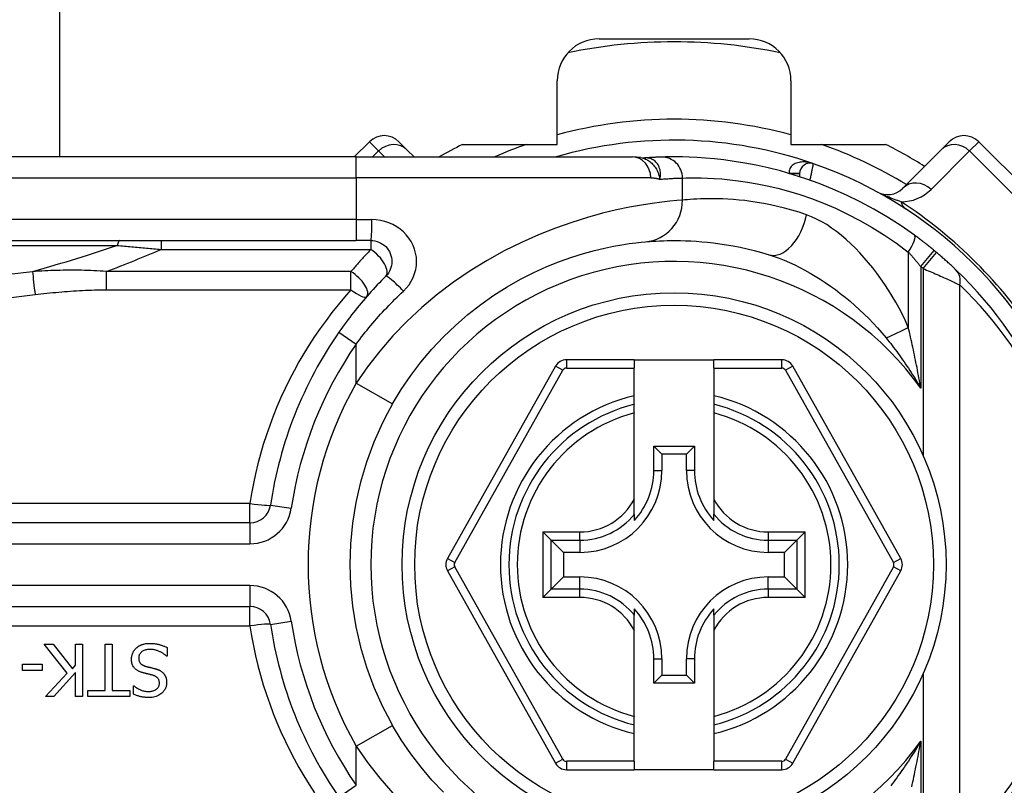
# Model space of a CAD drawing. Header units: inches. Extents: x 0 to 120, y -11 to 78.
# Tile 38 of 90: x 7.13 to 8.49, y 56.7 to 57.75. Entities that reach past the tile are written whole.
import ezdxf

# ---------------------------------------------------------------- set-up
doc = ezdxf.new("R2010")
doc.units = ezdxf.units.IN
doc.header["$LTSCALE"] = 7.213522
doc.header["$MEASUREMENT"] = 0
doc.layers.add('Visible Edges(ANSI)', color=7, linetype='Continuous', lineweight=25)
doc.layers.add('Visible Tangent Edges(ANSI)', color=7, linetype='Continuous', lineweight=25)

msp = doc.modelspace()

# ---------------------------------------------------------------- linework, layer by layer
at = {"layer": 'Visible Edges(ANSI)'}
for p, q in [((7.1851, 62.0256), (7.1851, 57.5622)), ((7.9286, 57.725), (8.1354, 57.725)), ((7.8709, 57.5795), (7.8709, 57.6673)), ((8.1931, 57.6673), (8.1931, 57.5795)), ((7.6121, 57.5831), (7.5912, 57.5622)), ((7.6528, 57.5831), (7.6643, 57.5716)), ((7.7405, 57.5795), (7.8709, 57.5795)), ((8.1931, 57.5795), (8.3235, 57.5795)), ((8.3997, 57.5716), (8.4111, 57.5831)), ((8.615, 57.42), (8.4519, 57.5831)), ((7.5939, 57.5622), (6.6079, 57.5622)), ((7.5939, 57.5622), (7.9745, 57.5622)), ((7.6737, 57.5622), (7.6643, 57.5716)), ((7.9863, 57.5612), (7.9745, 57.5622)), ((8.3997, 57.5716), (8.3467, 57.5186)), ((7.9863, 57.5612), (7.9918, 57.5608)), ((7.9929, 57.5609), (7.9918, 57.5608)), ((8.205, 57.5392), (8.205, 57.5349)), ((6.6079, 57.4469), (7.5939, 57.4469)), ((7.6142, 57.4469), (7.5939, 57.4469)), ((7.9772, 57.2825), (7.8836, 57.2825)), ((7.9772, 57.2825), (7.9772, 57.2709)), ((7.9772, 57.2825), (8.0868, 57.2825)), ((8.1804, 57.2825), (8.0868, 57.2825)), ((8.0868, 57.2709), (8.0868, 57.2825)), ((7.8685, 57.2736), (7.7196, 57.0085)), ((7.9772, 57.233), (7.9772, 57.2709)), ((8.0868, 57.2709), (8.0868, 57.233)), ((8.3444, 57.0085), (8.1955, 57.2736)), ((7.9772, 57.2211), (7.9772, 57.233)), ((8.0868, 57.233), (8.0868, 57.2211)), ((7.9772, 57.2092), (7.9772, 57.2211)), ((8.0868, 57.2211), (8.0868, 57.2092)), ((7.9772, 57.0906), (7.9772, 57.2092)), ((8.0868, 57.2092), (8.0868, 57.0906)), ((8.004, 57.1636), (8.06, 57.1636)), ((8.004, 57.1636), (8.0151, 57.1525)), ((8.004, 57.1298), (8.004, 57.1636)), ((8.06, 57.1636), (8.0489, 57.1525)), ((8.06, 57.1636), (8.06, 57.1298)), ((8.0489, 57.1525), (8.0151, 57.1525)), ((8.0151, 57.1525), (8.0151, 57.1298)), ((8.0489, 57.1298), (8.0489, 57.1525)), ((7.9772, 57.0697), (7.9772, 57.0906)), ((8.0868, 57.0906), (8.0868, 57.0697)), ((7.9772, 57.0697), (7.9772, 57.0611)), ((8.0868, 57.0611), (8.0868, 57.0697)), ((7.4474, 57.0577), (6.3196, 57.0577)), ((7.8628, 57.0337), (7.8513, 57.0452)), ((7.8628, 57.0337), (7.8796, 57.017)), ((8.2012, 57.0337), (8.1844, 57.017)), ((8.2126, 57.0452), (8.2012, 57.0337)), ((7.9023, 57.017), (7.8796, 57.017)), ((7.8796, 57.017), (7.8796, 56.9831)), ((8.1844, 57.017), (8.1617, 57.017)), ((8.1844, 56.9831), (8.1844, 57.017)), ((7.7196, 56.9916), (7.8685, 56.7263)), ((7.8628, 56.9664), (7.8796, 56.9831)), ((7.8796, 56.9831), (7.9023, 56.9831)), ((8.1617, 56.9831), (8.1844, 56.9831)), ((8.2012, 56.9664), (8.1844, 56.9831)), ((8.1955, 56.7263), (8.3444, 56.9916)), ((7.8513, 56.9549), (7.8628, 56.9664)), ((8.2012, 56.9664), (8.2126, 56.9549)), ((6.3196, 56.9424), (7.4474, 56.9424)), ((7.9772, 56.9391), (7.9772, 56.9304)), ((8.0868, 56.9304), (8.0868, 56.9391)), ((7.9772, 56.9095), (7.9772, 56.9304)), ((8.0868, 56.9304), (8.0868, 56.9095)), ((7.9772, 56.7909), (7.9772, 56.9095)), ((8.0868, 56.9095), (8.0868, 56.7909)), ((7.1956, 56.8504), (7.164, 56.8903)), ((7.164, 56.8903), (7.1764, 56.8903)), ((7.1764, 56.8903), (7.2028, 56.8567)), ((7.207, 56.8903), (7.2166, 56.8903)), ((7.207, 56.8615), (7.207, 56.8903)), ((7.2166, 56.8903), (7.2166, 56.8182)), ((7.248, 56.8267), (7.248, 56.8903)), ((7.248, 56.8903), (7.2576, 56.8903)), ((7.2576, 56.8903), (7.2576, 56.8267)), ((7.3332, 56.8859), (7.3332, 56.8739)), ((7.3332, 56.8739), (7.3325, 56.8739)), ((8.004, 56.8365), (8.004, 56.8703)), ((8.0151, 56.8703), (8.0151, 56.8476)), ((8.0489, 56.8476), (8.0489, 56.8703)), ((8.06, 56.8703), (8.06, 56.8365)), ((7.1339, 56.8543), (7.1339, 56.8631)), ((7.1339, 56.8631), (7.1612, 56.8631)), ((7.1612, 56.8631), (7.1612, 56.8543)), ((7.2028, 56.8567), (7.207, 56.8615)), ((7.1612, 56.8543), (7.1339, 56.8543)), ((7.1657, 56.8182), (7.1956, 56.8504)), ((7.207, 56.8513), (7.1774, 56.8182)), ((7.207, 56.8182), (7.207, 56.8513)), ((8.004, 56.8365), (8.0151, 56.8476)), ((8.0151, 56.8476), (8.0489, 56.8476)), ((8.06, 56.8365), (8.0489, 56.8476)), ((7.287, 56.8216), (7.287, 56.833)), ((7.287, 56.833), (7.2877, 56.833)), ((8.06, 56.8365), (8.004, 56.8365)), ((7.1774, 56.8182), (7.1657, 56.8182)), ((7.2166, 56.8182), (7.207, 56.8182)), ((7.2239, 56.8182), (7.2239, 56.8267)), ((7.2239, 56.8267), (7.248, 56.8267)), ((7.2818, 56.8182), (7.2239, 56.8182)), ((7.2576, 56.8267), (7.2818, 56.8267)), ((7.2818, 56.8267), (7.2818, 56.8182)), ((7.9772, 56.779), (7.9772, 56.7909)), ((8.0868, 56.7909), (8.0868, 56.779)), ((7.9772, 56.7671), (7.9772, 56.779)), ((8.0868, 56.779), (8.0868, 56.7671)), ((7.9772, 56.729), (7.9772, 56.7671)), ((8.0868, 56.7671), (8.0868, 56.729)), ((7.9772, 56.729), (7.9772, 56.7174)), ((8.0868, 56.7174), (8.0868, 56.729)), ((7.8836, 56.7174), (7.9772, 56.7174)), ((8.0868, 56.7174), (7.9772, 56.7174)), ((8.0868, 56.7174), (8.1804, 56.7174))]:
    msp.add_line(p, q, dxfattribs=at)
at = {"layer": 'Visible Edges(ANSI)', "flags": 128}
for points in [[(8.3632, 57.4543), (8.3448, 57.4671), (8.3262, 57.4791), (8.3073, 57.4902), (8.2884, 57.5003), (8.2695, 57.5096), (8.2507, 57.5179), (8.2321, 57.5254), (8.2138, 57.532), (8.1959, 57.5377), (8.1785, 57.5428), (8.1616, 57.547), (8.1453, 57.5507), (8.1297, 57.5537), (8.1148, 57.5561), (8.1007, 57.558), (8.0875, 57.5595), (8.0751, 57.5606), (8.0636, 57.5614), (8.053, 57.5619), (8.0434, 57.5621), (8.0347, 57.5622), (8.027, 57.5622), (8.0203, 57.5621), (8.0146, 57.5619)], [(8.0146, 57.5619), (8.0139, 57.5619), (8.0132, 57.5619), (8.0125, 57.5619), (8.0117, 57.5619), (8.011, 57.5618), (8.0102, 57.5618), (8.0094, 57.5618), (8.0086, 57.5617), (8.0077, 57.5617), (8.0069, 57.5617), (8.006, 57.5616), (8.0051, 57.5616), (8.0042, 57.5615), (8.0033, 57.5615), (8.0023, 57.5614), (8.0013, 57.5614), (8.0004, 57.5613), (7.9994, 57.5613), (7.9983, 57.5612), (7.9973, 57.5611), (7.9962, 57.5611), (7.9951, 57.561), (7.994, 57.5609), (7.9929, 57.5609)], [(8.3904, 57.4332), (8.3893, 57.4341), (8.3882, 57.435), (8.387, 57.4359), (8.3859, 57.4368), (8.3848, 57.4377), (8.3837, 57.4386), (8.3825, 57.4395), (8.3814, 57.4404), (8.3803, 57.4413), (8.3791, 57.4422), (8.378, 57.4431), (8.3769, 57.444), (8.3757, 57.4449), (8.3746, 57.4458), (8.3734, 57.4466), (8.3723, 57.4475), (8.3712, 57.4484), (8.37, 57.4492), (8.3689, 57.4501), (8.3678, 57.4509), (8.3666, 57.4518), (8.3655, 57.4526), (8.3643, 57.4535), (8.3632, 57.4543)], [(7.6142, 57.4469), (7.617, 57.4468), (7.6198, 57.4463), (7.6226, 57.4456), (7.6252, 57.4447), (7.6278, 57.4435), (7.6302, 57.442), (7.6325, 57.4404), (7.6346, 57.4385), (7.6365, 57.4364), (7.6381, 57.4341), (7.6396, 57.4317), (7.6408, 57.4291), (7.6418, 57.4265), (7.6425, 57.4237), (7.6429, 57.4209), (7.6431, 57.4181), (7.6429, 57.4153), (7.6425, 57.4125), (7.6418, 57.4097), (7.6409, 57.407), (7.6397, 57.4045), (7.6382, 57.4021), (7.6365, 57.3998), (7.6346, 57.3977)], [(7.644, 57.2217), (7.656, 57.2416), (7.6692, 57.2609), (7.6832, 57.2794), (7.6982, 57.2972), (7.7141, 57.314), (7.7306, 57.33), (7.7478, 57.3449), (7.7656, 57.3588), (7.7837, 57.3715), (7.8021, 57.3831), (7.8205, 57.3935), (7.8388, 57.4028), (7.8568, 57.411), (7.8743, 57.4181), (7.8912, 57.4241), (7.9071, 57.4291), (7.9221, 57.4332), (7.9359, 57.4365), (7.9486, 57.4392), (7.9601, 57.4412), (7.9703, 57.4427), (7.9791, 57.4438), (7.9865, 57.4446), (7.9925, 57.4452)], [(7.9925, 57.4452), (7.9956, 57.4454), (7.9992, 57.4457), (8.0031, 57.446), (8.0074, 57.4462), (8.0121, 57.4465), (8.0172, 57.4467), (8.0226, 57.4468), (8.0284, 57.4469), (8.0345, 57.4469), (8.041, 57.4468), (8.0478, 57.4466), (8.0549, 57.4463), (8.0623, 57.4459), (8.0701, 57.4453), (8.0782, 57.4445), (8.0865, 57.4436), (8.0952, 57.4424), (8.1042, 57.441), (8.1134, 57.4394), (8.1229, 57.4376), (8.1326, 57.4354), (8.1425, 57.433), (8.1526, 57.4303), (8.1629, 57.4273)], [(8.4204, 57.4065), (8.4196, 57.4072), (8.4188, 57.408), (8.418, 57.4088), (8.4171, 57.4096), (8.4161, 57.4105), (8.4151, 57.4114), (8.4141, 57.4124), (8.4131, 57.4133), (8.412, 57.4143), (8.4109, 57.4154), (8.4097, 57.4164), (8.4086, 57.4174), (8.4074, 57.4185), (8.4062, 57.4195), (8.405, 57.4206), (8.4038, 57.4217), (8.4026, 57.4228), (8.4013, 57.4239), (8.4, 57.425), (8.3988, 57.4261), (8.3975, 57.4272), (8.3962, 57.4283), (8.3949, 57.4294), (8.3936, 57.4305)], [(7.6346, 57.3977), (7.6317, 57.3947), (7.6288, 57.3917), (7.6259, 57.3887), (7.623, 57.3857), (7.6201, 57.3827), (7.6173, 57.3796), (7.6145, 57.3765), (7.6117, 57.3734), (7.6089, 57.3702), (7.6062, 57.3671), (7.6034, 57.3639), (7.6007, 57.3607), (7.5981, 57.3574), (7.5954, 57.3542), (7.5928, 57.3509), (7.5902, 57.3476), (7.5876, 57.3443), (7.585, 57.341), (7.5825, 57.3377), (7.58, 57.3343), (7.5775, 57.3309), (7.5751, 57.3275), (7.5726, 57.3241), (7.5702, 57.3207)], [(7.2842, 56.8697), (7.2842, 56.8704), (7.2842, 56.8711), (7.2843, 56.8718), (7.2844, 56.8725), (7.2845, 56.8732), (7.2846, 56.8739), (7.2848, 56.8746), (7.285, 56.8753), (7.2852, 56.876), (7.2854, 56.8767), (7.2856, 56.8774), (7.2859, 56.878), (7.2862, 56.8787), (7.2865, 56.8793), (7.2868, 56.88), (7.2872, 56.8806), (7.2875, 56.8812), (7.2879, 56.8818), (7.2884, 56.8824), (7.2888, 56.8829), (7.2892, 56.8835), (7.2897, 56.884), (7.2902, 56.8845), (7.2907, 56.885)], [(7.2907, 56.885), (7.2912, 56.8854), (7.2916, 56.8858), (7.2921, 56.8861), (7.2925, 56.8865), (7.293, 56.8868), (7.2935, 56.8872), (7.294, 56.8875), (7.2944, 56.8878), (7.2949, 56.8881), (7.2954, 56.8884), (7.296, 56.8887), (7.2965, 56.8889), (7.297, 56.8892), (7.2975, 56.8894), (7.2981, 56.8897), (7.2986, 56.8899), (7.2993, 56.8901), (7.3001, 56.8904), (7.3011, 56.8907), (7.3024, 56.8909), (7.3038, 56.8912), (7.3055, 56.8914), (7.3074, 56.8915), (7.3095, 56.8915)], [(7.3095, 56.8915), (7.3106, 56.8915), (7.3116, 56.8915), (7.3126, 56.8915), (7.3136, 56.8914), (7.3147, 56.8913), (7.3157, 56.8912), (7.3168, 56.8911), (7.3178, 56.891), (7.3188, 56.8908), (7.3198, 56.8906), (7.3209, 56.8904), (7.3218, 56.8902), (7.3228, 56.8899), (7.3238, 56.8896), (7.3248, 56.8893), (7.3257, 56.889), (7.3267, 56.8887), (7.3276, 56.8883), (7.3286, 56.8879), (7.3295, 56.8876), (7.3304, 56.8872), (7.3314, 56.8868), (7.3323, 56.8864), (7.3332, 56.8859)], [(7.3102, 56.8832), (7.3089, 56.8832), (7.3076, 56.8831), (7.3063, 56.883), (7.305, 56.8828), (7.3037, 56.8825), (7.3024, 56.8822), (7.3012, 56.8817), (7.3002, 56.8812), (7.2993, 56.8807), (7.2986, 56.8802), (7.298, 56.8797), (7.2974, 56.8792), (7.2969, 56.8787), (7.2964, 56.8781), (7.296, 56.8775), (7.2956, 56.8769), (7.2953, 56.8762), (7.295, 56.8756), (7.2947, 56.8749), (7.2945, 56.8742), (7.2944, 56.8734), (7.2943, 56.8727), (7.2942, 56.872), (7.2942, 56.8712)], [(7.2942, 56.8712), (7.2942, 56.8703), (7.2943, 56.8694), (7.2944, 56.8685), (7.2946, 56.8676), (7.2949, 56.8668), (7.2952, 56.866), (7.2956, 56.8652), (7.296, 56.8646), (7.2964, 56.8641), (7.2968, 56.8637), (7.2972, 56.8633), (7.2975, 56.8629), (7.2979, 56.8626), (7.2983, 56.8623), (7.2988, 56.862), (7.2992, 56.8618), (7.2997, 56.8615), (7.3001, 56.8613), (7.3006, 56.8611), (7.3011, 56.8609), (7.3016, 56.8607), (7.3021, 56.8605), (7.3026, 56.8603), (7.3031, 56.8602)], [(7.3325, 56.8739), (7.3318, 56.8745), (7.3311, 56.8751), (7.3304, 56.8757), (7.3296, 56.8763), (7.3289, 56.8769), (7.3281, 56.8774), (7.3274, 56.8779), (7.3266, 56.8784), (7.3258, 56.8788), (7.325, 56.8793), (7.3242, 56.8797), (7.3233, 56.8801), (7.3225, 56.8805), (7.3216, 56.8809), (7.3207, 56.8812), (7.3197, 56.8816), (7.3187, 56.8819), (7.3176, 56.8822), (7.3165, 56.8825), (7.3153, 56.8828), (7.3141, 56.883), (7.3128, 56.8831), (7.3116, 56.8832), (7.3102, 56.8832)], [(7.2985, 56.8515), (7.2977, 56.8518), (7.297, 56.852), (7.2962, 56.8523), (7.2954, 56.8526), (7.2947, 56.853), (7.294, 56.8533), (7.2932, 56.8537), (7.2925, 56.8541), (7.2919, 56.8545), (7.2912, 56.855), (7.2905, 56.8555), (7.2899, 56.856), (7.2892, 56.8567), (7.2884, 56.8574), (7.2877, 56.8583), (7.287, 56.8593), (7.2863, 56.8605), (7.2857, 56.8617), (7.2852, 56.863), (7.2848, 56.8643), (7.2845, 56.8656), (7.2843, 56.867), (7.2842, 56.8683), (7.2842, 56.8697)], [(7.3031, 56.8602), (7.3036, 56.86), (7.3041, 56.8599), (7.3046, 56.8598), (7.305, 56.8596), (7.3055, 56.8595), (7.3059, 56.8594), (7.3063, 56.8593), (7.3067, 56.8592), (7.3071, 56.8591), (7.3075, 56.859), (7.308, 56.8589), (7.3084, 56.8588), (7.3088, 56.8587), (7.3093, 56.8586), (7.3098, 56.8585), (7.3103, 56.8583), (7.3109, 56.8582), (7.3115, 56.8581), (7.3121, 56.8579), (7.3128, 56.8577), (7.3135, 56.8575), (7.3143, 56.8573), (7.3152, 56.8571), (7.3161, 56.8569)], [(7.3161, 56.8569), (7.3165, 56.8568), (7.3169, 56.8567), (7.3173, 56.8565), (7.3178, 56.8564), (7.3182, 56.8563), (7.3186, 56.8562), (7.319, 56.856), (7.3194, 56.8559), (7.3198, 56.8557), (7.3202, 56.8555), (7.3207, 56.8554), (7.3211, 56.8552), (7.3215, 56.855), (7.3219, 56.8549), (7.3223, 56.8547), (7.3226, 56.8545), (7.3231, 56.8543), (7.3236, 56.854), (7.3242, 56.8536), (7.3248, 56.8532), (7.3256, 56.8527), (7.3264, 56.8521), (7.3272, 56.8514), (7.328, 56.8505)], [(7.3133, 56.8477), (7.3126, 56.8479), (7.3119, 56.8481), (7.3113, 56.8483), (7.3106, 56.8484), (7.31, 56.8486), (7.3093, 56.8488), (7.3087, 56.8489), (7.308, 56.8491), (7.3074, 56.8492), (7.3068, 56.8494), (7.3062, 56.8495), (7.3055, 56.8497), (7.3049, 56.8498), (7.3043, 56.85), (7.3037, 56.8501), (7.3031, 56.8503), (7.3025, 56.8504), (7.3019, 56.8506), (7.3013, 56.8507), (7.3008, 56.8509), (7.3002, 56.851), (7.2996, 56.8512), (7.2991, 56.8514), (7.2985, 56.8515)], [(7.3227, 56.8365), (7.3227, 56.8374), (7.3226, 56.8383), (7.3225, 56.8391), (7.3223, 56.84), (7.322, 56.8408), (7.3217, 56.8416), (7.3213, 56.8423), (7.3209, 56.8429), (7.3205, 56.8435), (7.3201, 56.8439), (7.3197, 56.8444), (7.3193, 56.8447), (7.3189, 56.8451), (7.3184, 56.8454), (7.3179, 56.8457), (7.3175, 56.846), (7.317, 56.8463), (7.3165, 56.8466), (7.316, 56.8468), (7.3154, 56.847), (7.3149, 56.8472), (7.3144, 56.8474), (7.3138, 56.8476), (7.3133, 56.8477)], [(7.328, 56.8505), (7.3283, 56.8502), (7.3286, 56.8499), (7.3288, 56.8495), (7.3291, 56.8492), (7.3294, 56.8488), (7.3296, 56.8485), (7.3298, 56.8481), (7.3301, 56.8478), (7.3303, 56.8474), (7.3305, 56.847), (7.3307, 56.8466), (7.3309, 56.8462), (7.3311, 56.8458), (7.3312, 56.8454), (7.3314, 56.845), (7.3316, 56.8446), (7.3318, 56.844), (7.3319, 56.8434), (7.3321, 56.8427), (7.3323, 56.8419), (7.3324, 56.8409), (7.3326, 56.8399), (7.3326, 56.8388), (7.3327, 56.8375)], [(7.2877, 56.833), (7.2882, 56.8325), (7.2888, 56.8321), (7.2893, 56.8317), (7.2899, 56.8312), (7.2905, 56.8308), (7.2911, 56.8304), (7.2917, 56.83), (7.2923, 56.8297), (7.2929, 56.8293), (7.2935, 56.829), (7.2942, 56.8286), (7.2948, 56.8283), (7.2955, 56.828), (7.2961, 56.8277), (7.2968, 56.8274), (7.2977, 56.8271), (7.2987, 56.8267), (7.2998, 56.8263), (7.301, 56.826), (7.3023, 56.8257), (7.3037, 56.8255), (7.305, 56.8253), (7.3064, 56.8252), (7.3078, 56.8252)], [(7.3078, 56.8252), (7.309, 56.8252), (7.3103, 56.8253), (7.3115, 56.8255), (7.3128, 56.8257), (7.314, 56.826), (7.3151, 56.8264), (7.3162, 56.8269), (7.3172, 56.8274), (7.318, 56.8279), (7.3187, 56.8284), (7.3193, 56.8289), (7.3198, 56.8294), (7.3203, 56.8299), (7.3207, 56.8304), (7.3211, 56.8309), (7.3214, 56.8315), (7.3217, 56.8321), (7.322, 56.8327), (7.3222, 56.8333), (7.3224, 56.8339), (7.3225, 56.8346), (7.3226, 56.8352), (7.3227, 56.8359), (7.3227, 56.8365)], [(7.3327, 56.8375), (7.3326, 56.8363), (7.3325, 56.8352), (7.3324, 56.834), (7.3321, 56.8329), (7.3318, 56.8318), (7.3315, 56.8307), (7.331, 56.8296), (7.3305, 56.8285), (7.3299, 56.8275), (7.3292, 56.8265), (7.3285, 56.8256), (7.3278, 56.8247), (7.3269, 56.8238), (7.326, 56.8229), (7.3248, 56.822), (7.3235, 56.821), (7.322, 56.8201), (7.3202, 56.8192), (7.3184, 56.8185), (7.3164, 56.8179), (7.3145, 56.8174), (7.3125, 56.8171), (7.3105, 56.817), (7.3084, 56.8169)], [(7.3084, 56.8169), (7.3076, 56.8169), (7.3068, 56.8169), (7.3059, 56.817), (7.3051, 56.817), (7.3043, 56.817), (7.3034, 56.8171), (7.3026, 56.8172), (7.3018, 56.8173), (7.301, 56.8174), (7.3001, 56.8175), (7.2993, 56.8176), (7.2985, 56.8178), (7.2977, 56.8179), (7.2969, 56.8181), (7.296, 56.8183), (7.2952, 56.8185), (7.2942, 56.8188), (7.2933, 56.8191), (7.2923, 56.8194), (7.2913, 56.8198), (7.2902, 56.8201), (7.2892, 56.8206), (7.2881, 56.8211), (7.287, 56.8216)], [(7.7141, 56.6863), (7.6983, 56.7032), (7.6833, 56.7209), (7.6692, 56.7394), (7.656, 56.7586), (7.644, 56.7785)]]:
    msp.add_lwpolyline(points, dxfattribs=at)
at = {"layer": 'Visible Edges(ANSI)'}
msp.add_circle((8.032, 57.0001), 0.3748, dxfattribs=at)
for centre, radius, start, end in [((7.9286, 57.6673), 0.0577, 90, 180), ((8.032, 57.0001), 0.7207, 78.2772, 101.7228), ((8.1354, 57.6673), 0.0577, 0, 90), ((7.6325, 57.5627), 0.0288, 45, 135), ((8.4315, 57.5627), 0.0288, 45, 135), ((8.032, 57.0001), 0.6486, 116.7049, 119.9264), ((8.032, 57.0001), 0.5852, 70.8354, 106.1388), ((8.032, 57.0001), 0.6486, 57.8396, 63.2951), ((8.2194, 57.5392), 0.0144, 70.8354, 180), ((8.032, 57.0001), 0.5852, 16.3518, 70.8354), ((8.3263, 57.539), 0.0288, 241.3611, 315), ((8.032, 57.0001), 0.5622, 49.9659, 50.3903), ((8.032, 57.0001), 0.5622, 313.7044, 46.2956), ((8.032, 57.0001), 0.5622, 145.2268, 171.5867), ((7.8836, 57.2652), 0.0173, 90, 150.6868), ((8.1804, 57.2652), 0.0173, 29.3132, 90), ((8.032, 57.0001), 0.4468, 150.2679, 209.7321), ((8.032, 57.0001), 0.2277, 103.9164, 256.0836), ((8.032, 57.0001), 0.2277, 283.9164, 76.0836), ((7.9023, 57.1298), 0.1128, 270, 0), ((7.9023, 57.1298), 0.1017, 317.4826, 0), ((8.1617, 57.1298), 0.1128, 180, 270), ((8.1617, 57.1298), 0.1017, 180, 222.5174), ((7.4474, 57.0865), 0.0288, 270, 351.5867), ((7.7347, 57.0001), 0.0173, 150.6868, 209.2912), ((8.3293, 57.0001), 0.0173, 330.7088, 29.3132), ((7.9023, 56.8703), 0.1128, 0, 90), ((8.1617, 56.8703), 0.1128, 90, 180), ((7.4474, 56.9136), 0.0288, 8.4133, 90), ((7.9023, 56.8703), 0.1017, 0, 42.5174), ((8.1617, 56.8703), 0.1017, 137.4826, 180), ((8.032, 57.0001), 0.5622, 188.4133, 214.7732), ((8.032, 57.0001), 0.5852, 253.8612, 343.6482), ((7.8836, 56.7347), 0.0173, 209.2912, 270), ((8.1804, 56.7347), 0.0173, 270, 330.7088)]:
    msp.add_arc(centre, radius, start, end, dxfattribs=at)
at = {"layer": 'Visible Tangent Edges(ANSI)'}
for p, q in [((7.6248, 57.5704), (7.6121, 57.5831)), ((8.4519, 57.5831), (8.4392, 57.5704)), ((7.5939, 57.5334), (7.5939, 57.5622)), ((7.6166, 57.5622), (7.6248, 57.5704)), ((7.6248, 57.5704), (7.6329, 57.5622)), ((8.3862, 57.5173), (8.4392, 57.5704)), ((8.4392, 57.5704), (8.6023, 57.4073)), ((7.9932, 57.5609), (7.9929, 57.5609)), ((8.1905, 57.5394), (8.205, 57.5393)), ((8.205, 57.5392), (8.1911, 57.5392)), ((6.6079, 57.5334), (7.5939, 57.5334)), ((7.9999, 57.5334), (7.5939, 57.5334)), ((7.5939, 57.5334), (7.5939, 57.4757)), ((8.0436, 57.5026), (8.0436, 57.5331)), ((7.5939, 57.4757), (6.6079, 57.4757)), ((7.5939, 57.4757), (7.5939, 57.4469)), ((7.5939, 57.4757), (7.6156, 57.4757)), ((6.6045, 57.4402), (7.2645, 57.4402)), ((7.3251, 57.4469), (7.3251, 57.4347)), ((7.6142, 57.4469), (7.6142, 57.4347)), ((7.3251, 57.4347), (7.6142, 57.4347)), ((8.3548, 57.431), (8.3548, 57.3272)), ((8.372, 57.4109), (8.3904, 57.4332)), ((8.3751, 57.4084), (8.3936, 57.4305)), ((7.2495, 57.4041), (7.2495, 57.3791)), ((7.5867, 57.4041), (7.2495, 57.4041)), ((7.5867, 57.3791), (7.5867, 57.4041)), ((8.372, 57.4109), (8.372, 57.2432)), ((8.3751, 57.4084), (8.3751, 57.1509)), ((7.2495, 57.3791), (7.5867, 57.3791)), ((8.4259, 56.6145), (8.4259, 57.3856)), ((7.5702, 57.3207), (7.5939, 57.3042)), ((7.5939, 57.2503), (7.5939, 57.3042)), ((7.8836, 57.2825), (7.8836, 57.2709)), ((8.1804, 57.2709), (8.1804, 57.2825)), ((7.7297, 57.0029), (7.8785, 57.268)), ((7.8785, 57.268), (7.8685, 57.2736)), ((7.8836, 57.2709), (7.9772, 57.2709)), ((8.0868, 57.2709), (8.1804, 57.2709)), ((8.1955, 57.2736), (8.1855, 57.268)), ((8.1855, 57.268), (8.3343, 57.0029)), ((7.5939, 57.2503), (7.644, 57.2217)), ((8.004, 57.1298), (8.0151, 57.1298)), ((8.06, 57.1298), (8.0489, 57.1298)), ((7.4474, 57.0845), (6.3196, 57.0845)), ((7.4474, 57.0577), (7.4474, 57.0845)), ((7.4759, 57.0823), (7.5044, 57.0781)), ((7.4474, 57.0577), (7.4474, 57.0289)), ((7.8513, 57.0452), (7.9023, 57.0452)), ((7.8513, 57.0452), (7.8513, 56.9549)), ((7.8628, 57.0337), (7.9023, 57.0337)), ((7.8628, 56.9664), (7.8628, 57.0337)), ((7.9023, 57.0337), (7.9023, 57.0452)), ((7.9023, 57.0337), (7.9023, 57.017)), ((8.1617, 57.0452), (8.2126, 57.0452)), ((8.1617, 57.0452), (8.1617, 57.0337)), ((8.1617, 57.0337), (8.2012, 57.0337)), ((8.1617, 57.0337), (8.1617, 57.017)), ((8.2012, 57.0337), (8.2012, 56.9664)), ((8.2126, 56.9549), (8.2126, 57.0452)), ((6.3196, 57.0289), (7.4474, 57.0289)), ((7.7196, 57.0085), (7.7297, 57.0029)), ((8.3343, 57.0029), (8.3444, 57.0085)), ((7.7297, 56.9972), (7.7196, 56.9916)), ((7.8785, 56.7319), (7.7297, 56.9972)), ((8.3343, 56.9972), (8.1854, 56.7319)), ((8.3444, 56.9916), (8.3343, 56.9972)), ((7.9023, 56.9664), (7.9023, 56.9831)), ((8.1617, 56.9664), (8.1617, 56.9831)), ((7.4474, 56.9713), (6.3196, 56.9713)), ((7.4474, 56.9713), (7.4474, 56.9424)), ((7.9023, 56.9664), (7.8628, 56.9664)), ((7.9023, 56.9549), (7.9023, 56.9664)), ((8.1617, 56.9664), (8.1617, 56.9549)), ((8.2012, 56.9664), (8.1617, 56.9664)), ((7.9023, 56.9549), (7.8513, 56.9549)), ((8.2126, 56.9549), (8.1617, 56.9549)), ((7.4474, 56.9156), (7.4474, 56.9424)), ((6.3196, 56.9156), (7.4474, 56.9156)), ((7.4759, 56.9178), (7.5044, 56.922)), ((8.004, 56.8703), (8.0151, 56.8703)), ((8.06, 56.8703), (8.0489, 56.8703)), ((8.3751, 56.8492), (8.3751, 56.5917)), ((7.5939, 56.7499), (7.644, 56.7785)), ((7.5939, 56.6959), (7.5939, 56.7499)), ((8.372, 56.7569), (8.372, 56.5892)), ((7.8685, 56.7263), (7.8785, 56.7319)), ((7.8836, 56.729), (7.8836, 56.7174)), ((7.9772, 56.729), (7.8836, 56.729)), ((8.1804, 56.729), (8.0868, 56.729)), ((8.1804, 56.7174), (8.1804, 56.729)), ((8.1854, 56.7319), (8.1955, 56.7263)), ((7.5702, 56.6795), (7.5939, 56.6959))]:
    msp.add_line(p, q, dxfattribs=at)
at = {"layer": 'Visible Tangent Edges(ANSI)', "flags": 128}
for points in [[(7.9863, 57.5612), (7.9879, 57.5608), (7.9895, 57.5604), (7.9911, 57.5598), (7.9927, 57.5592), (7.9942, 57.5585), (7.9957, 57.5577), (7.9972, 57.5568), (7.9986, 57.5558), (7.9999, 57.5547), (8.0012, 57.5535), (8.0024, 57.5523), (8.0036, 57.551), (8.0047, 57.5496), (8.0058, 57.5482), (8.0068, 57.5467), (8.0077, 57.5451), (8.0085, 57.5436), (8.0093, 57.5419), (8.01, 57.5403), (8.0106, 57.5385), (8.0112, 57.5368), (8.0117, 57.535), (8.0121, 57.5332), (8.0125, 57.5314)], [(8.0125, 57.5314), (8.0129, 57.5334), (8.0132, 57.5353), (8.0133, 57.5373), (8.0133, 57.5392), (8.0132, 57.541), (8.013, 57.5429), (8.0126, 57.5446), (8.0121, 57.5464), (8.0115, 57.548), (8.0108, 57.5496), (8.01, 57.5511), (8.0091, 57.5525), (8.0081, 57.5538), (8.007, 57.5551), (8.0059, 57.5562), (8.0046, 57.5572), (8.0034, 57.5581), (8.002, 57.5588), (8.0006, 57.5595), (7.9992, 57.56), (7.9977, 57.5604), (7.9962, 57.5607), (7.9947, 57.5609), (7.9932, 57.5609)], [(8.2241, 57.5528), (8.2223, 57.5534), (8.2206, 57.5539), (8.2187, 57.5543), (8.2169, 57.5547), (8.2151, 57.5549), (8.2132, 57.5551), (8.2114, 57.5552), (8.2096, 57.5552), (8.2078, 57.5551), (8.2059, 57.5548), (8.2042, 57.5545), (8.2024, 57.5541), (8.2007, 57.5536), (8.1991, 57.5529), (8.1975, 57.5521), (8.1961, 57.5512), (8.1947, 57.5502), (8.1935, 57.549), (8.1924, 57.5477), (8.1916, 57.5462), (8.1909, 57.5446), (8.1905, 57.543), (8.1904, 57.5412), (8.1905, 57.5394)], [(8.2194, 57.5301), (8.2197, 57.5315), (8.22, 57.533), (8.2203, 57.5344), (8.2206, 57.5358), (8.2209, 57.5372), (8.2212, 57.5386), (8.2214, 57.5399), (8.2217, 57.5412), (8.222, 57.5425), (8.2222, 57.5437), (8.2225, 57.5448), (8.2227, 57.5459), (8.2229, 57.547), (8.2231, 57.5479), (8.2233, 57.5488), (8.2235, 57.5496), (8.2236, 57.5504), (8.2237, 57.551), (8.2238, 57.5516), (8.2239, 57.552), (8.224, 57.5524), (8.2241, 57.5526), (8.2241, 57.5528), (8.2241, 57.5528)], [(7.9999, 57.5334), (8.0004, 57.5334), (8.001, 57.5334), (8.0015, 57.5334), (8.0021, 57.5333), (8.0026, 57.5333), (8.0032, 57.5333), (8.0037, 57.5332), (8.0043, 57.5332), (8.0048, 57.5331), (8.0053, 57.5331), (8.0059, 57.533), (8.0064, 57.5329), (8.0069, 57.5328), (8.0074, 57.5327), (8.008, 57.5326), (8.0085, 57.5325), (8.009, 57.5324), (8.0095, 57.5323), (8.01, 57.5322), (8.0105, 57.532), (8.011, 57.5319), (8.0115, 57.5317), (8.012, 57.5316), (8.0125, 57.5314)], [(8.0125, 57.5314), (8.0142, 57.5316), (8.0158, 57.5317), (8.0174, 57.5318), (8.019, 57.5319), (8.0205, 57.532), (8.022, 57.5321), (8.0235, 57.5322), (8.025, 57.5323), (8.0264, 57.5324), (8.0277, 57.5325), (8.0291, 57.5325), (8.0304, 57.5326), (8.0317, 57.5327), (8.0329, 57.5327), (8.0341, 57.5328), (8.0353, 57.5328), (8.0365, 57.5329), (8.0376, 57.5329), (8.0387, 57.533), (8.0397, 57.533), (8.0407, 57.533), (8.0417, 57.5331), (8.0427, 57.5331), (8.0436, 57.5331)], [(8.0436, 57.5331), (8.0486, 57.5333), (8.0546, 57.5334), (8.0615, 57.5334), (8.0693, 57.5333), (8.0779, 57.533), (8.0873, 57.5326), (8.0976, 57.5319), (8.1087, 57.5308), (8.1205, 57.5294), (8.1331, 57.5276), (8.1463, 57.5253), (8.1603, 57.5224), (8.1748, 57.519), (8.1899, 57.5149), (8.2055, 57.5102), (8.2215, 57.5047), (8.2378, 57.4984), (8.2544, 57.4914), (8.2712, 57.4835), (8.288, 57.4747), (8.3049, 57.465), (8.3218, 57.4545), (8.3384, 57.4432), (8.3548, 57.431)], [(8.3447, 57.5004), (8.3437, 57.5008), (8.3426, 57.5012), (8.3415, 57.5016), (8.3404, 57.5019), (8.3393, 57.5023), (8.3381, 57.5028), (8.3369, 57.5032), (8.3358, 57.5036), (8.3346, 57.5041), (8.3334, 57.5045), (8.3322, 57.505), (8.3309, 57.5055), (8.3297, 57.506), (8.3284, 57.5065), (8.3271, 57.507), (8.3258, 57.5076), (8.3244, 57.5081), (8.323, 57.5087), (8.3216, 57.5093), (8.3201, 57.51), (8.3185, 57.5107), (8.3169, 57.5115), (8.315, 57.5124), (8.3125, 57.5137)], [(8.0436, 57.5026), (8.0359, 57.502), (8.0263, 57.5011), (8.015, 57.4998), (8.0018, 57.4981), (7.987, 57.4958), (7.9706, 57.4929), (7.9528, 57.4891), (7.9335, 57.4845), (7.9129, 57.4788), (7.8911, 57.472), (7.8685, 57.464), (7.8453, 57.4548), (7.8217, 57.4443), (7.7979, 57.4325), (7.7742, 57.4194), (7.7508, 57.4051), (7.7279, 57.3894), (7.7057, 57.3725), (7.6844, 57.3545), (7.6639, 57.3355), (7.6446, 57.3155), (7.6264, 57.2945), (7.6095, 57.2727), (7.5939, 57.2503)], [(8.2145, 57.4824), (8.2042, 57.4858), (8.1941, 57.4889), (8.1841, 57.4916), (8.1744, 57.494), (8.1649, 57.4961), (8.1556, 57.4979), (8.1467, 57.4995), (8.138, 57.5008), (8.1296, 57.5019), (8.1215, 57.5027), (8.1137, 57.5034), (8.1062, 57.5039), (8.0991, 57.5043), (8.0922, 57.5045), (8.0858, 57.5046), (8.0796, 57.5045), (8.0738, 57.5045), (8.0684, 57.5043), (8.0633, 57.5041), (8.0586, 57.5038), (8.0543, 57.5035), (8.0503, 57.5032), (8.0467, 57.5029), (8.0436, 57.5026)], [(8.3548, 57.3272), (8.3508, 57.3362), (8.3466, 57.345), (8.3422, 57.3536), (8.3376, 57.3621), (8.3327, 57.3704), (8.3277, 57.3785), (8.3225, 57.3865), (8.3171, 57.3943), (8.3116, 57.4019), (8.3059, 57.4092), (8.3001, 57.4164), (8.2941, 57.4233), (8.288, 57.43), (8.2818, 57.4364), (8.2754, 57.4426), (8.269, 57.4485), (8.2624, 57.4541), (8.2558, 57.4593), (8.2491, 57.4642), (8.2423, 57.4688), (8.2354, 57.4729), (8.2284, 57.4766), (8.2215, 57.4798), (8.2145, 57.4824)], [(7.6591, 57.3773), (7.6631, 57.3815), (7.6667, 57.386), (7.6698, 57.3909), (7.6724, 57.396), (7.6744, 57.4014), (7.6759, 57.4069), (7.6768, 57.4125), (7.6771, 57.4181), (7.6768, 57.4238), (7.6758, 57.4294), (7.6743, 57.4349), (7.6723, 57.4402), (7.6697, 57.4454), (7.6666, 57.4502), (7.663, 57.4548), (7.659, 57.4589), (7.6545, 57.4627), (7.6497, 57.466), (7.6445, 57.4689), (7.639, 57.4713), (7.6334, 57.4732), (7.6275, 57.4746), (7.6216, 57.4754), (7.6156, 57.4757)], [(7.2645, 57.4402), (7.267, 57.44), (7.2695, 57.4397), (7.272, 57.4395), (7.2745, 57.4393), (7.277, 57.4391), (7.2795, 57.4389), (7.282, 57.4386), (7.2846, 57.4384), (7.2871, 57.4382), (7.2896, 57.4379), (7.2921, 57.4377), (7.2946, 57.4375), (7.2972, 57.4373), (7.2997, 57.437), (7.3022, 57.4368), (7.3048, 57.4366), (7.3073, 57.4363), (7.3098, 57.4361), (7.3124, 57.4359), (7.3149, 57.4356), (7.3174, 57.4354), (7.32, 57.4352), (7.3225, 57.4349), (7.3251, 57.4347)], [(7.6142, 57.4347), (7.6131, 57.4335), (7.6119, 57.4322), (7.6107, 57.431), (7.6095, 57.4297), (7.6084, 57.4285), (7.6072, 57.4273), (7.606, 57.426), (7.6049, 57.4247), (7.6037, 57.4235), (7.6026, 57.4222), (7.6014, 57.4209), (7.6003, 57.4197), (7.5991, 57.4184), (7.598, 57.4171), (7.5968, 57.4158), (7.5957, 57.4145), (7.5946, 57.4133), (7.5934, 57.412), (7.5923, 57.4107), (7.5912, 57.4094), (7.5901, 57.408), (7.589, 57.4067), (7.5878, 57.4054), (7.5867, 57.4041)], [(8.1629, 57.4273), (8.1698, 57.425), (8.1769, 57.4225), (8.1839, 57.4197), (8.1911, 57.4166), (8.1982, 57.4133), (8.2053, 57.4098), (8.2124, 57.4061), (8.2194, 57.4021), (8.2265, 57.398), (8.2335, 57.3936), (8.2404, 57.389), (8.2474, 57.3842), (8.2543, 57.3793), (8.2611, 57.3741), (8.2678, 57.3687), (8.2745, 57.3632), (8.2811, 57.3575), (8.2876, 57.3516), (8.294, 57.3456), (8.3002, 57.3393), (8.3064, 57.333), (8.3124, 57.3264), (8.3183, 57.3197), (8.3241, 57.3127)], [(8.3548, 57.431), (8.3555, 57.4302), (8.3563, 57.4294), (8.357, 57.4286), (8.3577, 57.4278), (8.3584, 57.427), (8.3591, 57.4262), (8.3599, 57.4254), (8.3606, 57.4246), (8.3613, 57.4237), (8.362, 57.4229), (8.3627, 57.4221), (8.3635, 57.4212), (8.3642, 57.4204), (8.3649, 57.4196), (8.3656, 57.4187), (8.3663, 57.4179), (8.367, 57.417), (8.3678, 57.4161), (8.3685, 57.4153), (8.3692, 57.4144), (8.3699, 57.4136), (8.3706, 57.4127), (8.3713, 57.4118), (8.372, 57.4109)], [(7.148, 57.404), (7.1152, 57.4)], [(7.2495, 57.4041), (7.2452, 57.4045), (7.2409, 57.4048), (7.2366, 57.4051), (7.2323, 57.4053), (7.228, 57.4055), (7.2238, 57.4057), (7.2195, 57.4058), (7.2153, 57.4059), (7.211, 57.4059), (7.2068, 57.406), (7.2026, 57.406), (7.1983, 57.406), (7.1941, 57.4059), (7.1899, 57.4059), (7.1857, 57.4058), (7.1815, 57.4057), (7.1772, 57.4055), (7.1731, 57.4054), (7.1689, 57.4052), (7.1647, 57.405), (7.1605, 57.4048), (7.1563, 57.4045), (7.1521, 57.4043), (7.148, 57.404)], [(8.3751, 57.4084), (8.3775, 57.4074), (8.38, 57.4063), (8.3824, 57.4053), (8.3849, 57.4042), (8.3873, 57.4032), (8.3897, 57.4022), (8.392, 57.4011), (8.3944, 57.4001), (8.3967, 57.3991), (8.399, 57.398), (8.4013, 57.397), (8.4035, 57.396), (8.4057, 57.395), (8.4078, 57.3941), (8.4099, 57.3931), (8.412, 57.3922), (8.414, 57.3912), (8.4159, 57.3903), (8.4178, 57.3895), (8.4196, 57.3886), (8.4213, 57.3878), (8.4229, 57.387), (8.4245, 57.3863), (8.4259, 57.3856)], [(7.1186, 57.3686), (7.1514, 57.3725)], [(7.1514, 57.3725), (7.1554, 57.3729), (7.1595, 57.3734), (7.1636, 57.3738), (7.1676, 57.3743), (7.1717, 57.3747), (7.1758, 57.3751), (7.1799, 57.3755), (7.184, 57.3758), (7.188, 57.3762), (7.1921, 57.3765), (7.1962, 57.3768), (7.2003, 57.3771), (7.2044, 57.3774), (7.2085, 57.3777), (7.2126, 57.3779), (7.2167, 57.3782), (7.2208, 57.3784), (7.2249, 57.3785), (7.229, 57.3787), (7.2331, 57.3788), (7.2371, 57.3789), (7.2412, 57.379), (7.2453, 57.379), (7.2495, 57.3791)], [(7.5867, 57.3791), (7.5778, 57.3688), (7.569, 57.3584), (7.5605, 57.3477), (7.5523, 57.3368), (7.5443, 57.3257), (7.5366, 57.3145), (7.5291, 57.303), (7.5219, 57.2913), (7.515, 57.2795), (7.5084, 57.2675), (7.502, 57.2553), (7.496, 57.243), (7.4902, 57.2305), (7.4847, 57.2178), (7.4796, 57.205), (7.4747, 57.1921), (7.4702, 57.179), (7.4659, 57.1658), (7.462, 57.1525), (7.4584, 57.139), (7.4552, 57.1255), (7.4522, 57.1119), (7.4496, 57.0983), (7.4474, 57.0845)], [(7.5939, 57.3042), (7.5963, 57.3075), (7.5988, 57.3107), (7.6013, 57.314), (7.6038, 57.3172), (7.6063, 57.3204), (7.6089, 57.3235), (7.6115, 57.3267), (7.6141, 57.3298), (7.6167, 57.3329), (7.6194, 57.336), (7.6221, 57.3391), (7.6248, 57.3422), (7.6275, 57.3452), (7.6303, 57.3482), (7.6331, 57.3512), (7.6359, 57.3542), (7.6387, 57.3572), (7.6415, 57.3601), (7.6444, 57.363), (7.6473, 57.3659), (7.6502, 57.3688), (7.6531, 57.3717), (7.6561, 57.3745), (7.6591, 57.3773)], [(8.372, 57.2432), (8.3714, 57.2468), (8.3708, 57.2504), (8.3701, 57.2539), (8.3695, 57.2575), (8.3688, 57.261), (8.3681, 57.2646), (8.3675, 57.2681), (8.3668, 57.2717), (8.3661, 57.2752), (8.3654, 57.2787), (8.3647, 57.2822), (8.364, 57.2858), (8.3633, 57.2893), (8.3625, 57.2928), (8.3618, 57.2962), (8.361, 57.2997), (8.3603, 57.3032), (8.3595, 57.3066), (8.3588, 57.3101), (8.358, 57.3135), (8.3572, 57.317), (8.3564, 57.3204), (8.3556, 57.3238), (8.3548, 57.3272)], [(8.3241, 57.3127), (8.3262, 57.3101), (8.3284, 57.3075), (8.3305, 57.3048), (8.3326, 57.3021), (8.3346, 57.2994), (8.3367, 57.2966), (8.3388, 57.2938), (8.3409, 57.291), (8.3429, 57.2882), (8.3449, 57.2854), (8.347, 57.2825), (8.349, 57.2796), (8.351, 57.2767), (8.353, 57.2738), (8.3549, 57.2708), (8.3569, 57.2678), (8.3588, 57.2648), (8.3608, 57.2618), (8.3627, 57.2588), (8.3646, 57.2557), (8.3665, 57.2526), (8.3683, 57.2495), (8.3702, 57.2464), (8.372, 57.2432)], [(7.4474, 56.9156), (7.4496, 56.9019), (7.4522, 56.8882), (7.4552, 56.8746), (7.4584, 56.8611), (7.462, 56.8477), (7.4659, 56.8344), (7.4702, 56.8212), (7.4747, 56.8081), (7.4796, 56.7951), (7.4847, 56.7823), (7.4902, 56.7697), (7.496, 56.7572), (7.502, 56.7448), (7.5084, 56.7326), (7.515, 56.7206), (7.5219, 56.7088), (7.5291, 56.6971), (7.5366, 56.6857)], [(7.5939, 56.7499), (7.6095, 56.7275), (7.6264, 56.7058), (7.6446, 56.6849)], [(8.372, 56.7569), (8.3702, 56.7538), (8.3683, 56.7507), (8.3665, 56.7476), (8.3646, 56.7445), (8.3627, 56.7414), (8.3608, 56.7384), (8.3589, 56.7354), (8.3569, 56.7324), (8.355, 56.7294), (8.353, 56.7264), (8.351, 56.7235), (8.349, 56.7206), (8.347, 56.7177), (8.345, 56.7148), (8.343, 56.712), (8.3409, 56.7092), (8.3389, 56.7064), (8.3368, 56.7036), (8.3347, 56.7009), (8.3326, 56.6981), (8.3305, 56.6954)], [(8.3596, 56.6936), (8.3603, 56.6971), (8.3611, 56.7005), (8.3618, 56.704), (8.3625, 56.7075), (8.3633, 56.711), (8.364, 56.7145), (8.3647, 56.718), (8.3654, 56.7215), (8.3661, 56.725), (8.3668, 56.7285), (8.3675, 56.7321), (8.3682, 56.7356), (8.3688, 56.7391), (8.3695, 56.7427), (8.3701, 56.7462), (8.3708, 56.7498), (8.3714, 56.7534), (8.372, 56.7569)]]:
    msp.add_lwpolyline(points, dxfattribs=at)
at = {"layer": 'Visible Tangent Edges(ANSI)'}
msp.add_circle((8.032, 57.0001), 0.3575, dxfattribs=at)
for centre, radius, start, end in [((8.032, 57.0001), 0.614, 74.7906, 105.2094), ((8.032, 57.0001), 0.614, 109.3241, 113.7242), ((8.032, 57.0001), 0.614, 58.5764, 70.6759), ((8.3454, 57.5581), 0.0577, 269.3413, 315), ((7.9938, 56.9618), 0.6429, 33.0901, 56.9099), ((8.032, 57.0001), 0.418, 35.5674, 324.4326), ((8.032, 57.0001), 0.5333, 49.9659, 50.3903), ((8.0574, 57.0001), 0.5333, 313.7044, 46.2956), ((8.032, 57.0001), 0.5333, 145.2268, 171.5867), ((7.8836, 57.2652), 0.00577, 90, 150.6868), ((8.1804, 57.2652), 0.00577, 29.3132, 90), ((8.032, 57.0001), 0.5045, 150.2679, 209.7321), ((8.032, 57.0001), 0.2393, 103.2332, 256.7668), ((8.032, 57.0001), 0.2393, 283.2332, 76.7668), ((8.032, 57.0001), 0.2162, 104.6748, 255.3252), ((8.032, 57.0001), 0.2162, 284.6748, 75.3252), ((7.9023, 57.1298), 0.0846, 270, 332.4148), ((8.1617, 57.1298), 0.0846, 207.5852, 270), ((7.4474, 57.0865), 0.0577, 270, 351.5867), ((7.9023, 57.1298), 0.0961, 270, 321.2903), ((8.1617, 57.1298), 0.0961, 218.7097, 270), ((7.7347, 57.0001), 0.00577, 150.6868, 209.2912), ((8.3293, 57.0001), 0.00577, 330.7088, 29.3132), ((7.4474, 56.9136), 0.0577, 8.4133, 90), ((7.9023, 56.8703), 0.0961, 38.7097, 90), ((8.1617, 56.8703), 0.0961, 90, 141.2903), ((7.9023, 56.8703), 0.0846, 27.5852, 90), ((8.1617, 56.8703), 0.0846, 90, 152.4148), ((8.032, 57.0001), 0.5333, 188.4133, 214.7732), ((7.8836, 56.7347), 0.00577, 209.2912, 270), ((8.1804, 56.7347), 0.00577, 270, 330.7088)]:
    msp.add_arc(centre, radius, start, end, dxfattribs=at)
for centre, major_axis, ratio, start_param, end_param in [((7.6439, 57.5512), (0.0204, 0.0204), 0.937622, 0, 1.570796), ((8.4201, 57.5512), (-0.0204, 0.0204), 0.937622, 4.712389, 6.283185), ((7.9745, 57.5334), (0, 0.0288), 0.880076, 4.712389, 6.283185), ((7.9808, 57.8489), (0.011, -0.2881), 0.411099, 0, 0.012219), ((8.0155, 57.5331), (-0.0009, 0.0288), 0.974824, 4.682165, 6.283185), ((8.3671, 57.4982), (-0.0204, 0.0204), 0.937622, 4.712389, 6.283185), ((7.9874, 57.5026), (0.0051, -0.0574), 0.974657, 0, 1.484439), ((8.383, 57.5387), (-0.0315, -0.0483), 0.48633, 5.873981, 6.283185), ((8.1797, 57.4824), (-0.0169, -0.0551), 0.586001, 0, 1.748391), ((7.6142, 57.4757), (0, -0.0288), 0.046988, 0, 1.570796), ((8.3462, 57.431), (0.017, 0.0233), 0.2448, 4.889036, 6.283185), ((2.1248, 57.0885), (5.3784, 0.4961), 0.074886, 5.910747, 5.977199), ((7.2679, 57.4181), (0, 0.0288), 0.183721, 0, 0.697296), ((2.1384, 57.0001), (5.3783, 0.5869), 0.088107, 5.956893, 6.005683), ((7.6142, 57.4181), (0.0204, -0.0204), 0.446023, 0, 1.990559), ((7.1514, 57.3819), (0.0034, -0.0286), 0.041071, 3.825401, 5.042638), ((7.5867, 57.3887), (0.0217, -0.019), 0.431187, 0, 1.930721), ((8.4005, 57.3856), (0.0199, 0.0208), 0.804705, 5.368009, 6.283185), ((7.655, 57.3773), (-0.0204, 0.0204), 0.100403, 4.61238, 6.283185), ((7.5867, 57.3887), (0.0217, -0.019), 0.257129, 4.93314, 6.283185), ((8.3376, 57.3272), (0.0521, 0.0247), 0.132884, 4.387603, 4.985167), ((7.4474, 57.0865), (0.0285, -0.0042), 0.069894, 4.722726, 6.283185), ((7.4474, 56.9136), (0.0285, 0.0042), 0.069894, 0, 1.560459)]:
    msp.add_ellipse(centre, major_axis=major_axis, ratio=ratio, start_param=start_param, end_param=end_param, dxfattribs=at)

doc.saveas('drawing.dxf')
